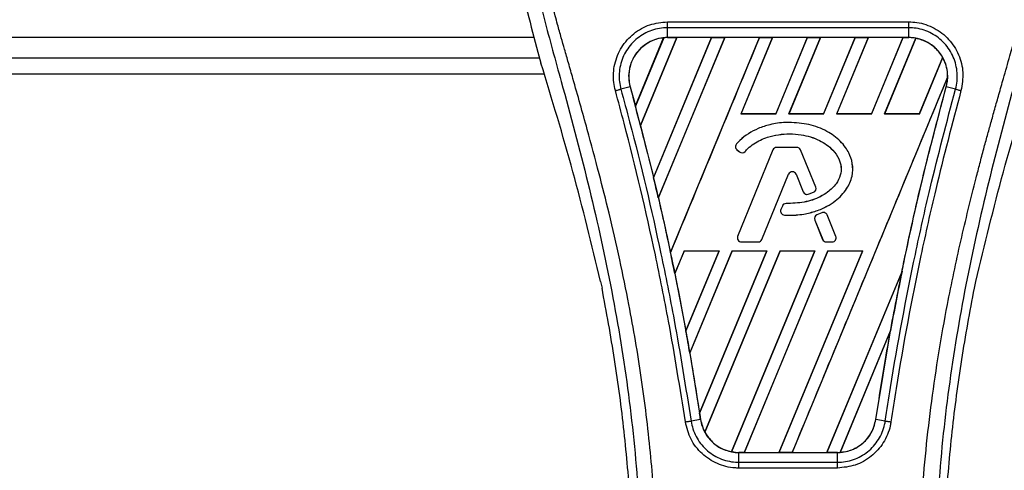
# Model space of a CAD drawing. Header units: millimetres. Extents: x 0 to 420, y 0 to 297.
# Tile 39 of 77: x 182.5 to 191.95, y 241.68 to 246. Entities that reach past the tile are written whole.
import ezdxf

# ---------------------------------------------------------------- set-up
doc = ezdxf.new("R2010")
doc.units = ezdxf.units.MM

msp = doc.modelspace()

# ---------------------------------------------------------------- linework, layer by layer
at = {"color": 7, "linetype": 'Continuous', "lineweight": 25}
for p, q in [((188.71718, 245.98302), (191.03331, 245.98302)), ((188.71718, 245.83189), (188.71718, 245.92664)), ((191.03331, 245.92664), (188.71718, 245.92664)), ((191.03331, 245.83189), (191.03331, 245.92664)), ((187.43781, 245.83147), (137.08251, 245.83147)), ((188.40839, 245.17523), (188.67906, 245.82928)), ((188.68034, 245.82989), (188.40847, 245.17353)), ((188.45727, 244.98882), (188.80641, 245.83171)), ((188.80724, 245.83124), (188.45779, 244.98824)), ((189.13935, 245.83124), (188.58307, 244.48754)), ((188.58312, 244.4859), (189.14057, 245.83171)), ((189.26589, 245.83171), (188.62863, 244.29323)), ((188.62911, 244.29264), (189.26672, 245.83124)), ((191.03331, 245.83189), (188.71718, 245.83189)), ((188.71718, 245.83171), (188.71718, 245.83189)), ((188.71718, 245.83171), (188.80641, 245.83171)), ((188.74518, 243.76787), (189.60005, 245.83171)), ((188.80641, 245.83171), (188.80724, 245.83124)), ((189.13935, 245.83124), (188.80724, 245.83124)), ((189.14057, 245.83171), (189.13935, 245.83124)), ((189.14057, 245.83171), (189.26589, 245.83171)), ((189.26672, 245.83124), (189.26589, 245.83171)), ((189.59882, 245.83124), (189.26672, 245.83124)), ((189.72536, 245.83171), (189.42155, 245.09824)), ((189.42262, 245.09896), (189.7262, 245.83124)), ((189.60005, 245.83171), (189.59882, 245.83124)), ((189.60005, 245.83171), (189.72536, 245.83171)), ((189.7262, 245.83124), (189.72536, 245.83171)), ((190.0583, 245.83124), (189.7262, 245.83124)), ((190.0583, 245.83124), (189.75524, 245.09896)), ((189.75572, 245.09824), (190.05953, 245.83171)), ((190.18484, 245.83171), (189.88103, 245.09824)), ((189.8821, 245.09896), (190.18568, 245.83124)), ((190.05953, 245.83171), (190.0583, 245.83124)), ((190.05953, 245.83171), (190.18484, 245.83171)), ((190.18568, 245.83124), (190.18484, 245.83171)), ((190.51778, 245.83124), (190.18568, 245.83124)), ((190.51778, 245.83124), (190.21472, 245.09896)), ((190.2152, 245.09824), (190.51901, 245.83171)), ((190.64432, 245.83171), (190.34051, 245.09824)), ((190.34158, 245.09896), (190.64516, 245.83124)), ((190.51901, 245.83171), (190.51778, 245.83124)), ((190.51901, 245.83171), (190.64432, 245.83171)), ((190.64516, 245.83124), (190.64432, 245.83171)), ((190.97726, 245.83124), (190.64516, 245.83124)), ((190.97726, 245.83124), (190.6742, 245.09896)), ((190.67468, 245.09824), (190.97849, 245.83171)), ((190.97849, 245.83171), (190.97726, 245.83124)), ((190.97849, 245.83171), (191.03331, 245.83171)), ((191.03331, 245.83171), (191.03331, 245.83189)), ((191.10122, 245.82547), (190.79999, 245.09824)), ((190.80106, 245.09896), (191.10199, 245.82485)), ((137.08251, 245.63852), (187.48727, 245.63852)), ((187.47158, 245.69335), (187.50234, 245.58586)), ((191.35807, 245.64107), (191.13368, 245.09896)), ((191.13415, 245.09824), (191.35882, 245.64062)), ((137.08251, 245.48415), (187.53225, 245.48415)), ((191.40603, 245.45207), (189.91317, 241.848)), ((188.35752, 245.35978), (188.26912, 245.33672)), ((188.35818, 245.35996), (188.35752, 245.35978)), ((188.35818, 245.35996), (188.40839, 245.17523)), ((191.39231, 245.35996), (191.39298, 245.35978)), ((191.48138, 245.33672), (191.39298, 245.35978)), ((188.40847, 245.17353), (188.40839, 245.17523)), ((189.42262, 245.09896), (189.42155, 245.09824)), ((189.75572, 245.09824), (189.42155, 245.09824)), ((189.75524, 245.09896), (189.42262, 245.09896)), ((189.75572, 245.09824), (189.75524, 245.09896)), ((189.8821, 245.09896), (189.88103, 245.09824)), ((190.2152, 245.09824), (189.88103, 245.09824)), ((190.21472, 245.09896), (189.8821, 245.09896)), ((190.2152, 245.09824), (190.21472, 245.09896)), ((190.34158, 245.09896), (190.34051, 245.09824)), ((190.67468, 245.09824), (190.34051, 245.09824)), ((190.6742, 245.09896), (190.34158, 245.09896)), ((190.67468, 245.09824), (190.6742, 245.09896)), ((190.80106, 245.09896), (190.79999, 245.09824)), ((191.13415, 245.09824), (190.79999, 245.09824)), ((191.13368, 245.09896), (190.80106, 245.09896)), ((191.13415, 245.09824), (191.13368, 245.09896)), ((188.45779, 244.98824), (188.45727, 244.98882)), ((188.45779, 244.98824), (188.58307, 244.48754)), ((189.88457, 245.01773), (189.88457, 245.018)), ((189.37918, 244.81137), (189.37898, 244.81155)), ((189.38353, 244.75601), (189.38335, 244.75581)), ((189.38335, 244.75581), (189.40858, 244.73477)), ((189.38353, 244.75601), (189.40875, 244.73497)), ((189.72878, 244.75382), (189.38979, 243.92354)), ((189.72903, 244.75371), (189.39004, 243.92344)), ((189.40875, 244.73497), (189.40858, 244.73477)), ((189.46288, 244.7393), (189.46308, 244.73913)), ((189.72903, 244.75371), (189.72878, 244.75382)), ((189.76495, 244.77785), (189.76495, 244.77812)), ((189.95789, 244.77812), (189.76495, 244.77812)), ((189.95789, 244.77785), (189.76495, 244.77785)), ((189.95789, 244.77785), (189.95789, 244.77812)), ((189.99382, 244.75371), (189.99407, 244.75382)), ((190.13936, 244.39723), (189.99382, 244.75371)), ((190.13961, 244.39734), (189.99407, 244.75382)), ((189.62293, 243.8941), (189.87818, 244.51929)), ((189.62318, 243.894), (189.87843, 244.51919)), ((189.87818, 244.51929), (189.87843, 244.51919)), ((189.95103, 244.51929), (189.95078, 244.51919)), ((189.95078, 244.51919), (190.01955, 244.35074)), ((189.95103, 244.51929), (190.0198, 244.35084)), ((188.58312, 244.4859), (188.58307, 244.48754)), ((190.0198, 244.35084), (190.01955, 244.35074)), ((190.06703, 244.32839), (190.06711, 244.32813)), ((190.11821, 244.34668), (190.11831, 244.34644)), ((190.13936, 244.39723), (190.13961, 244.39734)), ((188.62911, 244.29264), (188.62863, 244.29323)), ((189.85513, 244.23866), (189.85513, 244.23893)), ((189.81911, 244.21494), (189.80532, 244.18199)), ((189.80557, 244.18189), (189.80532, 244.18199)), ((189.81936, 244.21484), (189.80557, 244.18189)), ((189.81936, 244.21484), (189.81911, 244.21494)), ((189.83911, 244.12817), (189.83909, 244.1279)), ((190.19721, 244.15101), (190.1507, 244.13103)), ((190.1508, 244.13078), (190.1507, 244.13103)), ((190.19732, 244.15076), (190.1508, 244.13078)), ((190.19732, 244.15076), (190.19721, 244.15101)), ((190.24856, 244.12978), (190.24881, 244.12988)), ((190.3328, 243.92344), (190.24856, 244.12978)), ((190.33305, 243.92354), (190.24881, 244.12988)), ((190.13019, 244.08046), (190.12994, 244.08036)), ((190.12994, 244.08036), (190.20603, 243.894)), ((190.13019, 244.08046), (190.20628, 243.8941)), ((189.39004, 243.92344), (189.38979, 243.92354)), ((189.42597, 243.86997), (189.42597, 243.8697)), ((189.42597, 243.86997), (189.587, 243.86997)), ((189.42597, 243.8697), (189.587, 243.8697)), ((189.587, 243.86997), (189.587, 243.8697)), ((189.62293, 243.8941), (189.62318, 243.894)), ((190.20628, 243.8941), (190.20603, 243.894)), ((190.2422, 243.86997), (190.29688, 243.86997)), ((190.2422, 243.86997), (190.2422, 243.8697)), ((190.2422, 243.8697), (190.29688, 243.8697)), ((190.29688, 243.86997), (190.29688, 243.8697)), ((190.3328, 243.92344), (190.33305, 243.92354)), ((188.74518, 243.76787), (188.74516, 243.76964)), ((188.87806, 243.78614), (188.787, 243.5663)), ((188.7875, 243.56565), (188.87852, 243.78545)), ((188.87806, 243.78614), (189.21223, 243.78614)), ((188.87806, 243.78614), (188.87852, 243.78545)), ((188.87852, 243.78545), (189.21119, 243.78545)), ((188.89311, 243.01571), (189.21223, 243.78614)), ((189.21119, 243.78545), (188.89312, 243.01776)), ((189.33754, 243.78614), (188.93075, 242.80407)), ((188.9313, 242.80329), (189.338, 243.78545)), ((189.02495, 242.22474), (189.67171, 243.78614)), ((189.67067, 243.78545), (189.02503, 242.22732)), ((189.79702, 243.78614), (189.07493, 242.04287)), ((189.07576, 242.04235), (189.79748, 243.78545)), ((189.21119, 243.78545), (189.21223, 243.78614)), ((190.13015, 243.78545), (189.33041, 241.85556)), ((189.33123, 241.85488), (190.13119, 243.78614)), ((189.33754, 243.78614), (189.67171, 243.78614)), ((189.33754, 243.78614), (189.338, 243.78545)), ((189.338, 243.78545), (189.67067, 243.78545)), ((190.2565, 243.78614), (189.45369, 241.848)), ((189.45501, 241.84851), (190.25696, 243.78545)), ((189.67067, 243.78545), (189.67171, 243.78614)), ((190.58963, 243.78545), (189.78697, 241.84851)), ((189.78786, 241.848), (190.59067, 243.78614)), ((189.79702, 243.78614), (190.13119, 243.78614)), ((189.79702, 243.78614), (189.79748, 243.78545)), ((189.79748, 243.78545), (190.13015, 243.78545)), ((190.13015, 243.78545), (190.13119, 243.78614)), ((190.2565, 243.78614), (190.59067, 243.78614)), ((190.2565, 243.78614), (190.25696, 243.78545)), ((190.25696, 243.78545), (190.58963, 243.78545)), ((190.58963, 243.78545), (190.59067, 243.78614)), ((188.7875, 243.56565), (188.787, 243.5663)), ((188.7875, 243.56565), (188.89312, 243.01776)), ((190.96781, 243.58921), (190.24644, 241.84851)), ((190.24734, 241.848), (190.96777, 243.58728)), ((188.07454, 243.49171), (188.08812, 243.42722)), ((191.66238, 243.42722), (191.67596, 243.49171)), ((190.85822, 243.02026), (190.373, 241.84884)), ((190.37435, 241.84944), (190.85687, 243.015)), ((190.71621, 242.16583), (190.85687, 243.015)), ((188.9313, 242.80329), (188.93075, 242.80407)), ((188.9313, 242.80329), (189.02503, 242.22732)), ((189.0336, 242.16572), (188.94294, 242.15085)), ((189.03382, 242.16576), (189.0336, 242.16572)), ((190.71621, 242.16583), (190.71689, 242.16572)), ((190.80756, 242.15085), (190.71689, 242.16572)), ((189.40252, 241.848), (189.40252, 241.84784)), ((189.45369, 241.848), (189.40252, 241.848)), ((189.40252, 241.75456), (189.40252, 241.84784)), ((189.40252, 241.84784), (190.34798, 241.84784)), ((189.45369, 241.848), (189.45501, 241.84851)), ((189.45501, 241.84851), (189.78697, 241.84851)), ((189.78697, 241.84851), (189.78786, 241.848)), ((189.91317, 241.848), (189.78786, 241.848)), ((189.91317, 241.848), (189.91449, 241.84851)), ((189.91449, 241.84851), (190.24644, 241.84851)), ((190.24644, 241.84851), (190.24734, 241.848)), ((190.34798, 241.848), (190.24734, 241.848)), ((190.34798, 241.848), (190.34798, 241.84784)), ((190.34798, 241.75456), (190.34798, 241.84784)), ((190.34798, 241.69911), (189.40251, 241.69911)), ((189.40252, 241.75456), (190.34798, 241.75456))]:
    msp.add_line(p, q, dxfattribs=at)
for centre, radius, start, end in [((188.71718, 245.45893), 0.37278, 90, 95.672482), ((191.03331, 245.45893), 0.37278, 79.504419, 90), ((191.03331, 245.45893), 0.37278, 358.944799, 29.169256), ((162.30283, 238.17692), 27.02696, 14.59831, 15.003317), ((189.40838, 244.78581), 0.03907, 138.805903, 230.16689), ((189.40838, 244.78581), 0.0388, 138.805903, 230.16689), ((189.4336, 244.76477), 0.03907, 230.16689, 318.977091), ((189.4336, 244.76477), 0.0388, 230.16689, 318.977091), ((189.76495, 244.73905), 0.03907, 90, 157.790712), ((189.76495, 244.73905), 0.0388, 90, 157.790712), ((189.95789, 244.73905), 0.03907, 22.209291, 90), ((189.95789, 244.73905), 0.0388, 22.209291, 90), ((189.9146, 244.50442), 0.03934, 22.209261, 157.790711), ((189.9146, 244.50442), 0.03907, 22.209261, 157.790711), ((162.30283, 238.17692), 27.02696, 13.079561, 13.499245), ((190.05573, 244.36551), 0.03907, 202.209261, 286.934979), ((190.05573, 244.36551), 0.0388, 202.209261, 286.934979), ((190.10344, 244.38257), 0.0388, 292.378703, 22.209291), ((190.10344, 244.38257), 0.03907, 292.378703, 22.209291), ((189.85515, 244.19985), 0.03907, 90.034995, 157.290493), ((189.85515, 244.19985), 0.0388, 90.034995, 157.290493), ((189.84136, 244.16691), 0.03907, 157.290493, 266.671349), ((189.84136, 244.16691), 0.0388, 157.290493, 266.671349), ((190.16612, 244.09513), 0.03907, 113.245837, 202.209268), ((190.16612, 244.09513), 0.0388, 113.245837, 202.209268), ((190.21264, 244.11511), 0.03907, 22.209257, 113.245837), ((190.21264, 244.11511), 0.0388, 22.209257, 113.245837), ((189.42597, 243.90877), 0.03907, 157.790712, 270), ((189.42597, 243.90877), 0.0388, 157.790712, 270), ((189.587, 243.90877), 0.0388, 270, 337.790711), ((189.587, 243.90877), 0.03907, 270, 337.790711), ((190.2422, 243.90877), 0.03907, 202.209268, 270), ((190.2422, 243.90877), 0.0388, 202.209268, 270), ((190.29688, 243.90877), 0.03907, 270, 22.209257), ((190.29688, 243.90877), 0.0388, 270, 22.209257), ((162.30283, 238.17692), 27.02696, 11.50231, 11.938732), ((217.44767, 238.17692), 27.02696, 168.452296, 169.676611), ((162.30283, 238.17692), 27.02696, 9.857872, 10.313596), ((162.30283, 238.17692), 27.02696, 8.487123, 8.613574), ((189.40252, 242.22077), 0.37278, 188.487123, 208.505607), ((189.40252, 242.22077), 0.37278, 258.975145, 270), ((190.34798, 242.22077), 0.37278, 270, 273.848225)]:
    msp.add_arc(centre, radius, start, end, dxfattribs=at)
for centre, major_axis, start_param, end_param in [((189.00095, 245.3414), (0.56757, -0.23509), 2.4758381, 2.4783482), ((190.82761, 245.54414), (0.41143, -0.17042), 1.2366218, 1.2388756), ((191.1917, 245.39333), (0.3168, -0.13122), 1.3956244, 1.3981763), ((190.69691, 245.59828), (0.67286, -0.27871), 0.2126997, 0.2177966), ((208.9733, 241.68712), (16.95003, -7.02093), 3.4705541, 3.4706731), ((138.66477, 247.96813), (47.27971, -19.5839), 0.3367929, 0.3368383), ((242.22631, 227.91328), (49.56105, -20.52886), 3.2646071, 3.2647237), ((138.53407, 248.02227), (47.54114, -19.69219), 0.3187494, 0.3188063), ((189.24517, 242.28595), (0.31472, -0.13036), 4.5226294, 4.5255134), ((189.60926, 242.13514), (0.41351, -0.17128), 4.3691473, 4.3715621), ((190.06747, 242.33697), (0.56107, -0.2324), 5.5949939, 5.5976427)]:
    msp.add_ellipse(centre, major_axis=major_axis, ratio=0.8660474, start_param=start_param, end_param=end_param, dxfattribs=at)
for points, knots in [([(187.90778, 249.27968), (187.82129, 249.18296), (187.6465, 248.98751), (187.42611, 248.62696), (187.25806, 248.2009), (187.18329, 247.77724), (187.16933, 247.40357), (187.19119, 246.98092), (187.28344, 246.40659), (187.4048, 245.94653), (187.47158, 245.69335)], [0, 0, 0, 0, 0.1020555, 0.2062434, 0.3310387, 0.4607193, 0.5429728, 0.6252686, 0.7937741, 1, 1, 1, 1]), ([(191.84273, 249.27967), (191.92922, 249.18296), (192.104, 248.9875), (192.32438, 248.62696), (192.49244, 248.2009), (192.5672, 247.77724), (192.58117, 247.40357), (192.55931, 246.98092), (192.46706, 246.40659), (192.3457, 245.94653), (192.27891, 245.69335)], [0, 0, 0, 0, 0.102054, 0.2062404, 0.3310362, 0.4607173, 0.5429711, 0.6252671, 0.7937733, 1, 1, 1, 1]), ([(187.80252, 249.04091), (187.77945, 249.0073), (187.70962, 248.90551), (187.59452, 248.71098), (187.47458, 248.44977), (187.38248, 248.16456), (187.31898, 247.83163), (187.29728, 247.45285), (187.32479, 247.0374), (187.40018, 246.55609), (187.52827, 246.01354), (187.73181, 245.28897), (187.9592, 244.43975), (188.1783, 243.45888), (188.34326, 242.46817), (188.4485, 241.46959), (188.4605, 240.80133), (188.4665, 240.4673)], [0, 0, 0, 0, 0.0171315, 0.0518789, 0.0867888, 0.1216172, 0.1567305, 0.2033881, 0.2503481, 0.2972709, 0.3674165, 0.4376773, 0.5502447, 0.6628473, 0.7753466, 0.8877074, 1, 1, 1, 1]), ([(188.62028, 240.46218), (188.61731, 240.68862), (188.61124, 241.15142), (188.55708, 241.85489), (188.47191, 242.56467), (188.36651, 243.18118), (188.25827, 243.70616), (188.16218, 244.12525), (188.05713, 244.54161), (187.94121, 244.97194), (187.84147, 245.32605), (187.76791, 245.58245), (187.73074, 245.71299), (187.6958, 245.83608), (187.66551, 245.94334), (187.63574, 246.05073), (187.60925, 246.15114), (187.58194, 246.25805), (187.55682, 246.36084), (187.53384, 246.45945), (187.51301, 246.55389), (187.47843, 246.7212), (187.4379, 246.95485), (187.40332, 247.26337), (187.39391, 247.56453), (187.41265, 247.86446), (187.46482, 248.15763), (187.54911, 248.44149), (187.66332, 248.70711), (187.76352, 248.88696), (187.83312, 248.9995), (187.85813, 249.03797), (187.87023, 249.05657)], [0, 0, 0, 0, 0.0757702, 0.1548571, 0.2359051, 0.3148505, 0.3639911, 0.4151955, 0.4586591, 0.5076202, 0.5642678, 0.5817192, 0.5968623, 0.6096795, 0.624536, 0.6341631, 0.6469813, 0.6592987, 0.6711121, 0.6824202, 0.6932232, 0.7035232, 0.739704, 0.7727671, 0.8079075, 0.8413785, 0.8748477, 0.9102013, 0.9450667, 0.9801292, 0.9903909, 1, 1, 1, 1]), ([(191.13022, 240.46218), (191.13579, 240.7761), (191.14693, 241.40383), (191.24404, 242.34098), (191.37805, 243.16511), (191.52921, 243.879), (191.63869, 244.32918), (191.7154, 244.62366), (191.75136, 244.75876), (191.78675, 244.889), (191.82195, 245.01641), (191.85886, 245.14835), (191.89895, 245.29023), (191.94772, 245.46082), (191.99959, 245.64187), (192.05319, 245.83087), (192.10507, 246.01375), (192.15844, 246.2158), (192.21052, 246.42906), (192.2723, 246.71441), (192.32939, 247.05779), (192.35985, 247.46622), (192.34581, 247.78129), (192.31244, 248.00753), (192.28268, 248.15202), (192.24432, 248.29711), (192.19899, 248.43519), (192.14545, 248.57124), (192.08618, 248.70108), (192.02174, 248.8257), (191.95206, 248.94507), (191.90473, 249.01758), (191.87927, 249.05657)], [0, 0, 0, 0, 0.1050162, 0.2100001, 0.3148093, 0.3841756, 0.4540228, 0.4697491, 0.4859574, 0.5007826, 0.5148922, 0.5301685, 0.5466097, 0.5642069, 0.5895177, 0.6096146, 0.6299353, 0.6531323, 0.6795668, 0.7034488, 0.7509822, 0.7962784, 0.8412589, 0.8577085, 0.8747396, 0.8922462, 0.9101144, 0.9261934, 0.9450023, 0.962977, 0.9800887, 1, 1, 1, 1]), ([(191.94797, 249.04094), (191.97103, 249.00732), (192.04088, 248.90552), (192.15597, 248.71098), (192.27592, 248.44977), (192.36802, 248.16456), (192.43152, 247.83163), (192.45322, 247.45285), (192.4257, 247.0374), (192.35032, 246.55609), (192.22223, 246.01354), (192.01869, 245.28897), (191.7913, 244.43975), (191.5722, 243.45888), (191.40724, 242.46817), (191.302, 241.46959), (191.29, 240.80133), (191.284, 240.4673)], [0, 0, 0, 0, 0.0171351, 0.0518824, 0.0867922, 0.1216204, 0.1567336, 0.2033911, 0.2503509, 0.2972735, 0.3674188, 0.4376794, 0.5502464, 0.6628485, 0.7753474, 0.8877078, 1, 1, 1, 1]), ([(188.21666, 245.32257), (188.21072, 245.34892), (188.19191, 245.43238), (188.20157, 245.57931), (188.26897, 245.74415), (188.38729, 245.87618), (188.54239, 245.96576), (188.65893, 245.97727), (188.71718, 245.98302)], [0, 0, 0, 0, 0.0848238, 0.2686633, 0.4522096, 0.6351901, 0.8176699, 1, 1, 1, 1]), ([(188.71718, 245.92664), (188.71718, 245.92664), (188.66542, 245.92664), (188.561, 245.90893), (188.42242, 245.8322), (188.31648, 245.71365), (188.25543, 245.56641), (188.24816, 245.43532), (188.26272, 245.36), (188.26912, 245.33672), (188.26912, 245.33672)], [0, 0, 0, 0, 0.0000054, 0.1821036, 0.3644363, 0.5473941, 0.7310397, 0.9150665, 0.9999946, 1, 1, 1, 1]), ([(191.03331, 245.98302), (191.05945, 245.98181), (191.14378, 245.97792), (191.28193, 245.93024), (191.4229, 245.82136), (191.51881, 245.67141), (191.56388, 245.49693), (191.54386, 245.3807), (191.53385, 245.3226)], [0, 0, 0, 0, 0.0821547, 0.26514, 0.4486711, 0.632499, 0.8163009, 1, 1, 1, 1]), ([(191.48138, 245.33672), (191.48138, 245.33672), (191.49523, 245.38713), (191.50588, 245.4935), (191.4682, 245.64865), (191.38138, 245.78264), (191.25541, 245.88009), (191.13195, 245.92098), (191.05663, 245.92664), (191.03331, 245.92664), (191.03331, 245.92664)], [0, 0, 0, 0, 0.0000054, 0.1839433, 0.3678851, 0.5517436, 0.7351758, 0.9179546, 0.9999946, 1, 1, 1, 1]), ([(188.67906, 245.82928), (188.67503, 245.82882), (188.62962, 245.82366), (188.54443, 245.79673), (188.45508, 245.73001), (188.38787, 245.64271), (188.34651, 245.53923), (188.34087, 245.43563), (188.35418, 245.37745), (188.35818, 245.35996)], [0, 0, 0, 0, 0.0188532, 0.212821, 0.4068166, 0.5283578, 0.7224596, 0.9165622, 1, 1, 1, 1]), ([(188.71718, 245.83189), (188.68842, 245.82996), (188.63114, 245.82612), (188.54984, 245.7957), (188.47744, 245.74903), (188.41767, 245.68672), (188.37357, 245.61252), (188.34786, 245.53025), (188.34025, 245.44388), (188.35177, 245.38775), (188.35752, 245.35978)], [0, 0, 0, 0, 0.1256962, 0.2503257, 0.3752801, 0.5004409, 0.6251501, 0.7500378, 0.8754735, 1, 1, 1, 1]), ([(189.59882, 245.83124), (189.45664, 245.48769), (189.17224, 244.80048), (188.88754, 244.11329), (188.74516, 243.76964)], [0, 0, 0, 0, 0.499922, 1, 1, 1, 1]), ([(191.39298, 245.35978), (191.39876, 245.38793), (191.40994, 245.44246), (191.4031, 245.5261), (191.3864, 245.58301), (191.36207, 245.63779), (191.33031, 245.68979), (191.27111, 245.75049), (191.19913, 245.79644), (191.11836, 245.8263), (191.06148, 245.83004), (191.03331, 245.83189)], [0, 0, 0, 0, 0.1252996, 0.2427415, 0.3633756, 0.383202, 0.5053593, 0.6278262, 0.7514156, 0.8768992, 1, 1, 1, 1]), ([(191.35807, 245.64107), (191.35726, 245.6425), (191.34358, 245.66665), (191.30226, 245.72284), (191.21738, 245.79215), (191.13947, 245.81423), (191.10199, 245.82485)], [0, 0, 0, 0, 0.015125, 0.2568329, 0.6424132, 1, 1, 1, 1]), ([(188.07454, 243.49171), (187.9894, 243.84301), (187.81898, 244.54618), (187.60794, 245.23911), (187.50234, 245.58586)], [0, 0, 0, 0, 0.4995966, 1, 1, 1, 1]), ([(191.67596, 243.49171), (191.7611, 243.84301), (191.93151, 244.54618), (192.14255, 245.23911), (192.24816, 245.58586)], [0, 0, 0, 0, 0.4995966, 1, 1, 1, 1]), ([(188.35752, 245.35978), (188.42762, 245.09658), (188.56775, 244.57042), (188.74937, 243.76409), (188.90774, 242.96287), (188.99265, 242.42507), (189.0336, 242.16572)], [0, 0, 0, 0, 0.2501192, 0.5000009, 0.7588831, 1, 1, 1, 1]), ([(189.91449, 241.84851), (190.16288, 242.44854), (190.6597, 243.6487), (191.15692, 244.84878), (191.40556, 245.44886)], [0, 0, 0, 0, 0.4999621, 1, 1, 1, 1]), ([(190.71689, 242.16572), (190.74907, 242.37172), (190.81534, 242.79594), (190.93539, 243.43799), (191.07316, 244.09), (191.22463, 244.73204), (191.33753, 245.15301), (191.39298, 245.35978)], [0, 0, 0, 0, 0.1914703, 0.3943123, 0.5997554, 0.8034134, 1, 1, 1, 1]), ([(190.96781, 243.58921), (190.98052, 243.65068), (191.04834, 243.97853), (191.18228, 244.57082), (191.32228, 245.09683), (191.39231, 245.35996)], [0, 0, 0, 0, 0.1034032, 0.5514873, 1, 1, 1, 1]), ([(191.39231, 245.35996), (191.39581, 245.37429), (191.40293, 245.40352), (191.40467, 245.43355), (191.40556, 245.44886)], [0, 0, 0, 0, 0.4902101, 1, 1, 1, 1]), ([(188.88896, 242.14247), (188.83745, 242.46518), (188.75184, 243.0015), (188.5597, 243.95833), (188.38627, 244.69589), (188.24494, 245.21808), (188.21666, 245.32257)], [0, 0, 0, 0, 0.3014378, 0.5009532, 0.9001401, 1, 1, 1, 1]), ([(188.26912, 245.33672), (188.29748, 245.23207), (188.43923, 244.70899), (188.61297, 243.97008), (188.80553, 243.01149), (188.89132, 242.47417), (188.94294, 242.15085)], [0, 0, 0, 0, 0.099838, 0.4990257, 0.6985534, 1, 1, 1, 1]), ([(190.80756, 242.15085), (190.82395, 242.25796), (190.90593, 242.79361), (191.04642, 243.53949), (191.25867, 244.494), (191.39771, 245.02013), (191.48138, 245.33672)], [0, 0, 0, 0, 0.0997807, 0.4989834, 0.6985248, 1, 1, 1, 1]), ([(191.53385, 245.3226), (191.4504, 245.00652), (191.31172, 244.48129), (191.09987, 243.52852), (190.9597, 242.78404), (190.8779, 242.2494), (190.86154, 242.1425)], [0, 0, 0, 0, 0.3015218, 0.5010473, 0.9002301, 1, 1, 1, 1]), ([(191.48138, 245.33672), (191.48501, 245.33577), (191.49228, 245.33386), (191.50531, 245.33038), (191.51928, 245.3266), (191.52899, 245.32393), (191.53385, 245.3226)], [0, 0, 0, 0, 0.2499999, 0.4999999, 0.7499999, 1, 1, 1, 1]), ([(189.88457, 245.018), (189.87222, 245.01781), (189.81024, 245.01684), (189.70891, 245.00177), (189.55693, 244.9522), (189.4471, 244.88505), (189.38906, 244.82242), (189.37898, 244.81155)], [0, 0, 0, 0, 0.0660982, 0.3316094, 0.5433398, 0.9207225, 1, 1, 1, 1]), ([(189.88457, 245.01773), (189.87222, 245.01754), (189.81024, 245.01657), (189.70893, 245.00149), (189.557, 244.95193), (189.44724, 244.88481), (189.38924, 244.82222), (189.37918, 244.81137)], [0, 0, 0, 0, 0.06612533, 0.33174621, 0.54346998, 0.92083251, 1, 1, 1, 1]), ([(189.83909, 244.1279), (189.85144, 244.12734), (189.91333, 244.12455), (190.0171, 244.13235), (190.14209, 244.16333), (190.24382, 244.20727), (190.32513, 244.25912), (190.38842, 244.31685), (190.44869, 244.39326), (190.49632, 244.49672), (190.49797, 244.62022), (190.46619, 244.71299), (190.42372, 244.7832), (190.35902, 244.85916), (190.26832, 244.92463), (190.16381, 244.97153), (190.04353, 245.00865), (189.94865, 245.01423), (189.88457, 245.018)], [0, 0, 0, 0, 0.021651, 0.1085822, 0.1811552, 0.2464173, 0.3019198, 0.3494146, 0.3957935, 0.4720432, 0.5441891, 0.6064225, 0.6414501, 0.6875664, 0.7804759, 0.8342843, 0.8880657, 1, 1, 1, 1]), ([(189.83911, 244.12817), (189.85145, 244.12761), (189.91334, 244.12482), (190.0171, 244.13262), (190.14205, 244.1636), (190.24373, 244.20753), (190.325, 244.25936), (190.38824, 244.31706), (190.44847, 244.39342), (190.49605, 244.4968), (190.4977, 244.62021), (190.46593, 244.7129), (190.42349, 244.78306), (190.35882, 244.85897), (190.26817, 244.9244), (190.16371, 244.97128), (190.04347, 245.00838), (189.94863, 245.01396), (189.88457, 245.01773)], [0, 0, 0, 0, 0.0216619, 0.108637, 0.181216, 0.246481, 0.3019802, 0.3494719, 0.3958446, 0.4720735, 0.5441975, 0.6064107, 0.6414308, 0.6875449, 0.7804497, 0.8342603, 0.8880438, 1, 1, 1, 1]), ([(189.46288, 244.7393), (189.47128, 244.74838), (189.51282, 244.79327), (189.58625, 244.84038), (189.68731, 244.88059), (189.81675, 244.91067), (189.95862, 244.90949), (190.09006, 244.88083), (190.19708, 244.83923), (190.2953, 244.77015), (190.36124, 244.67617), (190.38785, 244.59109), (190.37953, 244.50571), (190.3356, 244.41838), (190.26344, 244.35297), (190.16256, 244.28735), (190.02639, 244.24427), (189.91343, 244.24057), (189.85513, 244.23866)], [0, 0, 0, 0, 0.0204778, 0.1012315, 0.1411417, 0.200522, 0.3202369, 0.3720725, 0.4227171, 0.509806, 0.5661201, 0.61013, 0.6545191, 0.7046271, 0.7684678, 0.8132113, 0.9036005, 1, 1, 1, 1]), ([(189.46308, 244.73913), (189.47149, 244.74821), (189.51301, 244.79307), (189.58641, 244.84016), (189.68742, 244.88035), (189.81682, 244.9104), (189.95862, 244.90921), (190.09, 244.88056), (190.19695, 244.83899), (190.29511, 244.76995), (190.361, 244.67605), (190.38758, 244.59106), (190.37926, 244.50578), (190.33538, 244.41854), (190.26327, 244.35319), (190.16246, 244.28761), (190.02634, 244.24454), (189.91342, 244.24084), (189.85513, 244.23893)], [0, 0, 0, 0, 0.02049, 0.1012505, 0.1411639, 0.2005563, 0.3202954, 0.3721325, 0.4227811, 0.5098684, 0.5661596, 0.6101442, 0.6545081, 0.7045954, 0.7684199, 0.8131655, 0.9035591, 1, 1, 1, 1]), ([(190.06703, 244.32839), (190.07292, 244.33024), (190.08451, 244.3339), (190.10157, 244.34001), (190.11266, 244.34446), (190.11821, 244.34668)], [0, 0, 0, 0, 0.3407852, 0.6702324, 1, 1, 1, 1]), ([(190.06711, 244.32813), (190.073, 244.32999), (190.08459, 244.33364), (190.10166, 244.33976), (190.11276, 244.34421), (190.11831, 244.34644)], [0, 0, 0, 0, 0.3406248, 0.6701521, 1, 1, 1, 1]), ([(188.62911, 244.29264), (188.66837, 244.1198), (188.70792, 243.94566), (188.74489, 243.77095), (188.74516, 243.76964)], [0, 0, 0, 0, 0.9924846, 1, 1, 1, 1]), ([(188.38547, 240.66946), (188.37912, 240.89962), (188.36642, 241.36047), (188.30481, 242.05122), (188.21506, 242.74126), (188.13046, 243.19842), (188.08812, 243.42722)], [0, 0, 0, 0, 0.2486567, 0.4978798, 0.7487052, 1, 1, 1, 1]), ([(191.36503, 240.66946), (191.37137, 240.89962), (191.38408, 241.36047), (191.44569, 242.05122), (191.53543, 242.74126), (191.62004, 243.19842), (191.66238, 243.42722)], [0, 0, 0, 0, 0.2486567, 0.4978798, 0.7487052, 1, 1, 1, 1]), ([(189.40251, 241.69911), (189.38984, 241.69941), (189.31907, 241.70104), (189.19095, 241.73345), (189.04325, 241.83069), (188.93177, 241.97153), (188.90323, 242.08549), (188.88896, 242.14247)], [0, 0, 0, 0, 0.0516553, 0.2885366, 0.525578, 0.7627924, 1, 1, 1, 1]), ([(188.94294, 242.15085), (188.94294, 242.15085), (188.95063, 242.09935), (188.98375, 241.99817), (189.08059, 241.87205), (189.21354, 241.785), (189.32792, 241.75685), (189.39118, 241.75456), (189.40252, 241.75456), (189.40252, 241.75456)], [0, 0, 0, 0, 0.000007, 0.2373557, 0.474586, 0.7115755, 0.9483527, 0.999993, 1, 1, 1, 1]), ([(189.0336, 242.16572), (189.04468, 242.1226), (189.06683, 242.0364), (189.15443, 241.93289), (189.26974, 241.86158), (189.35826, 241.85242), (189.40252, 241.84784)], [0, 0, 0, 0, 0.2501533, 0.5000796, 0.7500263, 1, 1, 1, 1]), ([(190.34798, 241.84784), (190.39227, 241.85242), (190.4808, 241.86159), (190.59613, 241.93294), (190.68369, 242.03645), (190.70582, 242.12263), (190.71689, 242.16572)], [0, 0, 0, 0, 0.2501277, 0.5000437, 0.7500008, 1, 1, 1, 1]), ([(190.34798, 241.75456), (190.34798, 241.75456), (190.3999, 241.75456), (190.5046, 241.77231), (190.6434, 241.84925), (190.7492, 241.96776), (190.79415, 242.07692), (190.80585, 242.13944), (190.80756, 242.15085), (190.80756, 242.15085)], [0, 0, 0, 0, 0.000007, 0.2366161, 0.473319, 0.710219, 0.9474036, 0.999993, 1, 1, 1, 1]), ([(190.86154, 242.1425), (190.85935, 242.12979), (190.84728, 242.05977), (190.79624, 241.93762), (190.67844, 241.80587), (190.52302, 241.71634), (190.40632, 241.70486), (190.34798, 241.69911)], [0, 0, 0, 0, 0.0525494, 0.2896487, 0.5265345, 0.7632925, 1, 1, 1, 1]), ([(190.37435, 241.84944), (190.3818, 241.85011), (190.43073, 241.85452), (190.50424, 241.87776), (190.59667, 241.93736), (190.67043, 242.02103), (190.70628, 242.10791), (190.71477, 242.1574), (190.71621, 242.16583)], [0, 0, 0, 0, 0.0447354, 0.2940664, 0.450088, 0.6994802, 0.9488717, 1, 1, 1, 1]), ([(190.80756, 242.15085), (190.81129, 242.15025), (190.81876, 242.14904), (190.83216, 242.14695), (190.84654, 242.14474), (190.85654, 242.14324), (190.86154, 242.1425)], [0, 0, 0, 0, 0.25, 0.5, 0.75, 1, 1, 1, 1]), ([(189.07576, 242.04235), (189.09795, 242.00954), (189.14361, 241.94199), (189.23737, 241.88053), (189.30404, 241.86263), (189.33041, 241.85556)], [0, 0, 0, 0, 0.363513, 0.7482845, 1, 1, 1, 1])]:
    msp.add_open_spline(points, degree=3, knots=knots, dxfattribs=at)
for points in [[(188.71718, 245.92664), (188.71718, 245.93057), (188.71718, 245.93843), (188.71718, 245.95248), (188.71718, 245.96749), (188.71718, 245.97784), (188.71718, 245.98302)], [(191.03331, 245.92664), (191.03331, 245.93057), (191.03331, 245.93843), (191.03331, 245.95248), (191.03331, 245.96749), (191.03331, 245.97784), (191.03331, 245.98302)], [(188.21666, 245.32257), (188.22151, 245.32391), (188.23122, 245.32657), (188.24519, 245.33036), (188.25821, 245.33385), (188.26548, 245.33576), (188.26912, 245.33672)], [(188.88896, 242.14247), (188.89396, 242.14322), (188.90396, 242.14472), (188.91834, 242.14693), (188.93174, 242.14903), (188.93921, 242.15025), (188.94294, 242.15085)], [(189.40251, 241.69911), (189.40251, 241.70423), (189.40251, 241.71445), (189.40251, 241.72922), (189.40252, 241.74301), (189.40252, 241.75071), (189.40252, 241.75456)], [(190.34798, 241.69911), (190.34798, 241.70423), (190.34798, 241.71445), (190.34798, 241.72922), (190.34798, 241.74301), (190.34798, 241.75071), (190.34798, 241.75456)]]:
    msp.add_open_spline(points, degree=3, dxfattribs=at)

doc.saveas('drawing.dxf')
